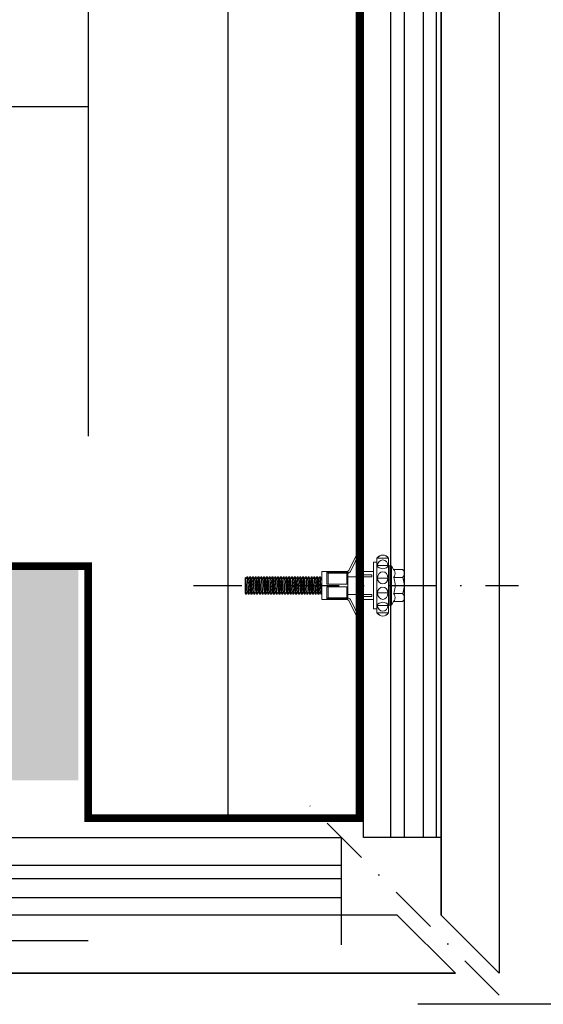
# Model space of a CAD drawing. Header units: millimetres. Extents: x -312551 to 250764, y -35891 to 59426.
# Tile 173 of 256: x -47653 to -47518, y 9063 to 9317. Entities that reach past the tile are written whole.
import ezdxf

# ---------------------------------------------------------------- set-up
doc = ezdxf.new("R2010")
doc.units = ezdxf.units.MM
doc.header["$LTSCALE"] = 2.5
doc.linetypes.add('DASHDOT', pattern=[1, 0.5, -0.25, 0, -0.25])
doc.layers.add('HATCH', color=4, linetype='Continuous', lineweight=13)
for name, color, linetype in [('NF ARCH', 4, 'Continuous'), ('NF-RC', 3, 'Continuous'), ('Rails', 1, 'Continuous'), ('TERR TILE 500', 11, 'Continuous'), ('Terracotta Tile', 30, 'Continuous')]:
    doc.layers.add(name, color=color, linetype=linetype)
doc.linetypes.add('BATTING', pattern='A,0.0001,-0.1,[134,ltypeshp.shx,S=0.1,R=0,X=-0.1,Y=0],-0.2,[134,ltypeshp.shx,S=0.1,R=180,X=0.1,Y=0],-0.1', length=0.4001)

# ---------------------------------------------------------------- blocks, each defined once
blk = doc.blocks.new('KP Tile fastener')
at = {"layer": 'Rails', "color": 7, "linetype": 'Continuous', "lineweight": 0}
for p, q in [((-3.24, 7.64), (-3.59, 7.37)), ((-3.18, 7.63), (-3.5, 7.37)), ((-2.83, 7.81), (-3.24, 7.64)), ((-2.8, 7.8), (-3.18, 7.63)), ((-2.39, 7.87), (-2.83, 7.81)), ((-2.39, 7.86), (-2.8, 7.8)), ((-1.94, 7.82), (-2.39, 7.87)), ((-1.97, 7.8), (-2.39, 7.86)), ((-1.59, 7.63), (-1.97, 7.8)), ((-1.53, 7.65), (-1.94, 7.82)), ((-1.27, 7.37), (-1.59, 7.63)), ((-1.18, 7.38), (-1.53, 7.65)), ((2.63, 3.85), (2.63, 8.3)), ((3.13, 3.04), (3.13, 8.33)), ((5.95, 3.6), (3.61, 8.44)), ((6.37, 3.87), (4.05, 8.63)), ((-3.59, 7.37), (-3.87, 7.02)), ((-3.87, 0), (-3.87, 7.02)), ((-3.5, 7.37), (-3.73, 7.02)), ((-3.73, 7.02), (-1.04, 7.02)), ((-3.63, 5.7), (-3.73, 5.14)), ((-3.73, 5.14), (-1.04, 5.14)), ((-3.73, 5.14), (-3.63, 4.82)), ((-3.34, 6.17), (-3.63, 5.7)), ((-2.9, 6.49), (-3.34, 6.17)), ((-2.39, 6.6), (-2.9, 6.49)), ((-1.87, 6.49), (-2.39, 6.6)), ((-1.43, 6.17), (-1.87, 6.49)), ((-1.14, 5.7), (-1.43, 6.17)), ((-1.04, 7.02), (-1.27, 7.37)), ((-0.9, 7.02), (-1.18, 7.38)), ((-1.04, 5.14), (-1.14, 5.7)), ((-1.14, 4.82), (-1.04, 5.14)), ((-0.9, 0), (-0.9, 7.02)), ((-0.9, 6.03), (0, 6.03)), ((0, 0), (0, 6.03)), ((0, 0), (0, 6.03)), ((-7.87, 3.5), (-7.92, 3.12)), ((-7.92, 0), (-7.92, 3.12)), ((-7.92, 3.12), (-7.87, 2.73)), ((-7.71, 3.86), (-7.87, 3.5)), ((-7.87, 2.73), (-7.71, 2.38)), ((-7.47, 4.16), (-7.71, 3.86)), ((-7.47, 4.16), (-5.19, 4.16)), ((-5.53, 3.49), (-5.58, 3.12)), ((-5.58, 3.12), (-5.53, 2.74)), ((-5.4, 3.85), (-5.53, 3.49)), ((-5.53, 2.74), (-5.4, 2.39)), ((-5.19, 4.15), (-5.4, 3.85)), ((-5.19, 4.16), (-4.68, 5.04)), ((-4.68, 0), (-4.68, 5.04)), ((-4.68, 5.04), (-4.05, 5.04)), ((-4.05, 0), (-4.05, 5.04)), ((-3.63, 4.82), (-3.34, 4.54)), ((-3.34, 3.07), (-3.63, 2.53)), ((-3.34, 4.54), (-2.39, 4.3)), ((-2.9, 3.44), (-3.34, 3.07)), ((-2.39, 3.57), (-2.9, 3.44)), ((-2.39, 4.3), (-1.43, 4.54)), ((-1.87, 3.44), (-2.39, 3.57)), ((-1.43, 3.07), (-1.87, 3.44)), ((-1.43, 4.54), (-1.14, 4.82)), ((-1.14, 2.53), (-1.43, 3.07)), ((0, 3.6), (2.38, 3.6)), ((0.43, 2.28), (0.43, 2.79)), ((0.43, 2.79), (2.88, 2.79)), ((6.6, 0.36), (6.6, 3.69)), ((6.6, 3.51), (12, 3.51)), ((6.6, 3.33), (12, 3.33)), ((6.6, 3.33), (6.87, 3.2)), ((6.87, 0.36), (6.87, 3.2)), ((6.87, 3.2), (11.73, 3.2)), ((6.95, 3.6), (12, 3.6)), ((11.73, 3.2), (12, 3.33)), ((11.73, 0.36), (11.73, 3.2)), ((12, 0.36), (12, 3.6)), ((12, 3.6), (13.35, 3.6)), ((13.35, 0), (13.35, 3.6)), ((-7.9, 0.43), (-7.92, 0)), ((-7.9, 0.43), (-7.92, 0)), ((-7.9, -0.43), (-7.92, 0)), ((-7.9, -0.43), (-7.92, 0)), ((-7.84, 0.86), (-7.9, 0.43)), ((-7.75, 1.28), (-7.84, 0.86)), ((-7.62, 1.69), (-7.75, 1.28)), ((-7.71, 2.38), (-7.47, 2.08)), ((-7.47, 2.08), (-7.62, 1.69)), ((-7.47, 2.08), (-5.19, 2.08)), ((-5.56, 0.42), (-5.58, 0)), ((-5.56, 0.42), (-5.58, 0)), ((-5.56, -0.42), (-5.58, 0)), ((-5.56, -0.42), (-5.58, 0)), ((-5.52, 0.85), (-5.56, 0.42)), ((-5.44, 1.28), (-5.52, 0.85)), ((-5.33, 1.69), (-5.44, 1.28)), ((-5.4, 2.39), (-5.19, 2.08)), ((-5.2, 2.08), (-5.33, 1.69)), ((-4.68, 0), (-4.68, -5.04)), ((-4.05, 2.09), (-3.87, 2.09)), ((-4.05, 0), (-4.05, -5.04)), ((-3.63, 2.53), (-3.73, 1.88)), ((-3.73, 1.88), (-1.04, 1.88)), ((-3.73, 1.88), (-3.63, 1.32)), ((-3.63, 1.32), (-3.34, 0.85)), ((-3.34, 0.85), (-2.9, 0.53)), ((-2.9, 0.53), (-2.39, 0.42)), ((-2.9, 0.53), (-2.39, 0.42)), ((-2.39, 0.42), (-1.87, 0.53)), ((-2.39, 0.42), (-1.87, 0.53)), ((-1.87, 0.53), (-1.43, 0.85)), ((-1.43, 0.85), (-1.14, 1.32)), ((-1.04, 1.88), (-1.14, 2.53)), ((-1.14, 1.32), (-1.04, 1.88)), ((0, 0), (0, -6.03)), ((0, 0), (0, -6.03)), ((0.43, 2.28), (6.6, 2.28)), ((2.63, 2.28), (2.63, -2.28)), ((6.6, 0.36), (12, 0.36)), ((6.6, 0.36), (6.6, -3.69)), ((13.35, 2.2), (13.38, 2.25)), ((13.35, 0), (13.35, -3.6)), ((13.38, 2.25), (13.74, -2.25)), ((13.38, 2.25), (13.53, 2.25)), ((13.53, 2.25), (13.89, -2.25)), ((13.53, 2.25), (13.77, 1.84)), ((13.77, 1.84), (13.78, 1.82)), ((13.78, 1.82), (13.8, 1.81)), ((13.8, 1.81), (13.81, 1.81)), ((13.81, 1.81), (13.83, 1.81)), ((13.82, 1.81), (14.17, -1.81)), ((13.83, 1.81), (13.85, 1.82)), ((13.85, 1.82), (13.86, 1.84)), ((13.86, 1.84), (14.1, 2.25)), ((14.1, 2.25), (14.46, -2.25)), ((14.1, 2.25), (14.25, 2.25)), ((14.25, 2.25), (14.61, -2.25)), ((14.25, 2.25), (14.49, 1.84)), ((14.49, 1.84), (14.5, 1.82)), ((14.5, 1.82), (14.52, 1.81)), ((14.52, 1.81), (14.53, 1.81)), ((14.53, 1.81), (14.55, 1.81)), ((14.54, 1.81), (14.89, -1.81)), ((14.55, 1.81), (14.57, 1.82)), ((14.57, 1.82), (14.58, 1.84)), ((14.58, 1.84), (14.82, 2.25)), ((14.82, 2.25), (15.18, -2.25)), ((14.82, 2.25), (14.97, 2.25)), ((14.97, 2.25), (15.33, -2.25)), ((14.97, 2.25), (15.21, 1.84)), ((15.21, 1.84), (15.22, 1.82)), ((15.22, 1.82), (15.24, 1.81)), ((15.24, 1.81), (15.25, 1.81)), ((15.25, 1.81), (15.27, 1.81)), ((15.26, 1.81), (15.61, -1.81)), ((15.27, 1.81), (15.29, 1.82)), ((15.29, 1.82), (15.3, 1.84)), ((15.3, 1.84), (15.54, 2.25)), ((15.54, 2.25), (15.9, -2.25)), ((15.54, 2.25), (15.69, 2.25)), ((15.69, 2.25), (16.05, -2.25)), ((15.69, 2.25), (15.93, 1.84)), ((15.93, 1.84), (15.94, 1.82)), ((15.94, 1.82), (15.96, 1.81)), ((15.96, 1.81), (15.97, 1.81)), ((15.97, 1.81), (15.99, 1.81)), ((15.98, 1.81), (16.33, -1.81)), ((15.99, 1.81), (16.01, 1.82)), ((16.01, 1.82), (16.02, 1.84)), ((16.02, 1.84), (16.26, 2.25)), ((16.26, 2.25), (16.62, -2.25)), ((16.26, 2.25), (16.41, 2.25)), ((16.41, 2.25), (16.77, -2.25)), ((16.41, 2.25), (16.65, 1.84)), ((16.65, 1.84), (16.66, 1.82)), ((16.66, 1.82), (16.68, 1.81)), ((16.68, 1.81), (16.69, 1.81)), ((16.69, 1.81), (16.71, 1.81)), ((16.7, 1.81), (17.05, -1.81)), ((16.71, 1.81), (16.73, 1.82)), ((16.73, 1.82), (16.74, 1.84)), ((16.74, 1.84), (16.98, 2.25)), ((16.98, 2.25), (17.34, -2.25)), ((16.98, 2.25), (17.13, 2.25)), ((17.13, 2.25), (17.49, -2.25)), ((17.13, 2.25), (17.37, 1.84)), ((17.37, 1.84), (17.38, 1.82)), ((17.38, 1.82), (17.4, 1.81)), ((17.4, 1.81), (17.41, 1.81)), ((17.41, 1.81), (17.43, 1.81)), ((17.42, 1.81), (17.77, -1.81)), ((17.43, 1.81), (17.45, 1.82)), ((17.45, 1.82), (17.46, 1.84)), ((17.46, 1.84), (17.7, 2.25)), ((17.7, 2.25), (18.06, -2.25)), ((17.7, 2.25), (17.85, 2.25)), ((17.85, 2.25), (18.21, -2.25)), ((17.85, 2.25), (18.09, 1.84)), ((18.09, 1.84), (18.1, 1.82)), ((18.1, 1.82), (18.12, 1.81)), ((18.12, 1.81), (18.13, 1.81)), ((18.13, 1.81), (18.15, 1.81)), ((18.14, 1.81), (18.49, -1.81)), ((18.15, 1.81), (18.17, 1.82)), ((18.17, 1.82), (18.18, 1.84)), ((18.18, 1.84), (18.42, 2.25)), ((18.42, 2.25), (18.78, -2.25)), ((18.42, 2.25), (18.57, 2.25)), ((18.57, 2.25), (18.93, -2.25)), ((18.57, 2.25), (18.81, 1.84)), ((18.81, 1.84), (18.82, 1.82)), ((18.82, 1.82), (18.84, 1.81)), ((18.84, 1.81), (18.85, 1.81)), ((18.85, 1.81), (18.87, 1.81)), ((18.86, 1.81), (19.21, -1.81)), ((18.87, 1.81), (18.89, 1.82)), ((18.89, 1.82), (18.9, 1.84)), ((18.9, 1.84), (19.14, 2.25)), ((19.14, 2.25), (19.5, -2.25)), ((19.14, 2.25), (19.29, 2.25)), ((19.29, 2.25), (19.65, -2.25)), ((19.29, 2.25), (19.53, 1.84)), ((19.53, 1.84), (19.54, 1.82)), ((19.54, 1.82), (19.56, 1.81)), ((19.56, 1.81), (19.57, 1.81)), ((19.57, 1.81), (19.59, 1.81)), ((19.58, 1.81), (19.93, -1.81)), ((19.59, 1.81), (19.61, 1.82)), ((19.61, 1.82), (19.62, 1.84)), ((19.62, 1.84), (19.86, 2.25)), ((19.86, 2.25), (20.22, -2.25)), ((19.86, 2.25), (20.01, 2.25)), ((20.01, 2.25), (20.37, -2.25)), ((20.01, 2.25), (20.25, 1.84)), ((20.25, 1.84), (20.26, 1.82)), ((20.26, 1.82), (20.28, 1.81)), ((20.28, 1.81), (20.29, 1.81)), ((20.29, 1.81), (20.31, 1.81)), ((20.3, 1.81), (20.65, -1.81)), ((20.31, 1.81), (20.33, 1.82)), ((20.33, 1.82), (20.34, 1.84)), ((20.34, 1.84), (20.58, 2.25)), ((20.58, 2.25), (20.94, -2.25)), ((20.58, 2.25), (20.73, 2.25)), ((20.73, 2.25), (21.09, -2.25)), ((20.73, 2.25), (20.97, 1.84)), ((20.97, 1.84), (20.98, 1.82)), ((20.98, 1.82), (21, 1.81)), ((21, 1.81), (21.01, 1.81)), ((21.01, 1.81), (21.03, 1.81)), ((21.02, 1.81), (21.37, -1.81)), ((21.03, 1.81), (21.05, 1.82)), ((21.05, 1.82), (21.06, 1.84)), ((21.06, 1.84), (21.3, 2.25)), ((21.3, 2.25), (21.66, -2.25)), ((21.3, 2.25), (21.45, 2.25)), ((21.45, 2.25), (21.81, -2.25)), ((21.45, 2.25), (21.69, 1.84)), ((21.69, 1.84), (21.7, 1.82)), ((21.7, 1.82), (21.72, 1.81)), ((21.72, 1.81), (21.73, 1.81)), ((21.73, 1.81), (21.75, 1.81)), ((21.74, 1.81), (22.09, -1.81)), ((21.75, 1.81), (21.77, 1.82)), ((21.77, 1.82), (21.78, 1.84)), ((21.78, 1.84), (22.02, 2.25)), ((22.02, 2.25), (22.38, -2.25)), ((22.02, 2.25), (22.17, 2.25)), ((22.17, 2.25), (22.53, -2.25)), ((22.17, 2.25), (22.41, 1.84)), ((22.41, 1.84), (22.42, 1.82)), ((22.42, 1.82), (22.44, 1.81)), ((22.44, 1.81), (22.45, 1.81)), ((22.45, 1.81), (22.47, 1.81)), ((22.46, 1.81), (22.81, -1.81)), ((22.47, 1.81), (22.49, 1.82)), ((22.49, 1.82), (22.5, 1.84)), ((22.5, 1.84), (22.74, 2.25)), ((22.74, 2.25), (23.1, -2.25)), ((22.74, 2.25), (22.89, 2.25)), ((22.89, 2.25), (23.25, -2.25)), ((22.89, 2.25), (23.13, 1.84)), ((23.13, 1.84), (23.14, 1.82)), ((23.14, 1.82), (23.16, 1.81)), ((23.16, 1.81), (23.17, 1.81)), ((23.17, 1.81), (23.19, 1.81)), ((23.18, 1.81), (23.53, -1.81)), ((23.19, 1.81), (23.21, 1.82)), ((23.21, 1.82), (23.22, 1.84)), ((23.22, 1.84), (23.46, 2.25)), ((23.46, 2.25), (23.82, -2.25)), ((23.46, 2.25), (23.61, 2.25)), ((23.61, 2.25), (23.97, -2.25)), ((23.61, 2.25), (23.85, 1.84)), ((23.85, 1.84), (23.86, 1.82)), ((23.86, 1.82), (23.88, 1.81)), ((23.88, 1.81), (23.89, 1.81)), ((23.89, 1.81), (23.91, 1.81)), ((23.9, 1.81), (24.25, -1.81)), ((23.91, 1.81), (23.93, 1.82)), ((23.93, 1.82), (23.94, 1.84)), ((23.94, 1.84), (24.18, 2.25)), ((24.18, 2.25), (24.54, -2.25)), ((24.18, 2.25), (24.33, 2.25)), ((24.33, 2.25), (24.69, -2.25)), ((24.33, 2.25), (24.57, 1.84)), ((24.57, 1.84), (24.58, 1.82)), ((24.58, 1.82), (24.6, 1.81)), ((24.6, 1.81), (24.61, 1.81)), ((24.61, 1.81), (24.63, 1.81)), ((24.62, 1.81), (24.97, -1.81)), ((24.63, 1.81), (24.65, 1.82)), ((24.65, 1.82), (24.66, 1.84)), ((24.66, 1.84), (24.9, 2.25)), ((24.9, 2.25), (25.26, -2.25)), ((24.9, 2.25), (25.05, 2.25)), ((25.05, 2.25), (25.41, -2.25)), ((25.05, 2.25), (25.29, 1.84)), ((25.29, 1.84), (25.3, 1.82)), ((25.3, 1.82), (25.32, 1.81)), ((25.32, 1.81), (25.33, 1.81)), ((25.33, 1.81), (25.35, 1.81)), ((25.34, 1.81), (25.69, -1.81)), ((25.35, 1.81), (25.37, 1.82)), ((25.37, 1.82), (25.38, 1.84)), ((25.38, 1.84), (25.62, 2.25)), ((25.62, 2.25), (25.98, -2.25)), ((25.62, 2.25), (25.77, 2.25)), ((25.77, 2.25), (26.13, -2.25)), ((25.77, 2.25), (26.01, 1.84)), ((26.01, 1.84), (26.02, 1.82)), ((26.02, 1.82), (26.04, 1.81)), ((26.04, 1.81), (26.05, 1.81)), ((26.05, 1.81), (26.07, 1.81)), ((26.06, 1.81), (26.41, -1.81)), ((26.07, 1.81), (26.09, 1.82)), ((26.09, 1.82), (26.1, 1.84)), ((26.1, 1.84), (26.34, 2.25)), ((26.34, 2.25), (26.7, -2.25)), ((26.34, 2.25), (26.49, 2.25)), ((26.49, 2.25), (26.85, -2.25)), ((26.49, 2.25), (26.73, 1.84)), ((26.73, 1.84), (26.74, 1.82)), ((26.74, 1.82), (26.76, 1.81)), ((26.76, 1.81), (26.77, 1.81)), ((26.77, 1.81), (26.79, 1.81)), ((26.78, 1.81), (27.13, -1.81)), ((26.79, 1.81), (26.81, 1.82)), ((26.81, 1.82), (26.82, 1.84)), ((26.82, 1.84), (27.06, 2.25)), ((27.06, 2.25), (27.42, -2.25)), ((27.06, 2.25), (27.21, 2.25)), ((27.21, 2.25), (27.57, -2.25)), ((27.21, 2.25), (27.45, 1.84)), ((27.45, 1.84), (27.46, 1.82)), ((27.46, 1.82), (27.48, 1.81)), ((27.48, 1.81), (27.49, 1.81)), ((27.49, 1.81), (27.51, 1.81)), ((27.5, 1.81), (27.85, -1.81)), ((27.51, 1.81), (27.53, 1.82)), ((27.53, 1.82), (27.54, 1.84)), ((27.54, 1.84), (27.78, 2.25)), ((27.78, 2.25), (28.14, -2.25)), ((27.78, 2.25), (27.93, 2.25)), ((27.93, 2.25), (28.29, -2.25)), ((27.93, 2.25), (28.17, 1.84)), ((28.17, 1.84), (28.18, 1.82)), ((28.18, 1.82), (28.2, 1.81)), ((28.2, 1.81), (28.21, 1.81)), ((28.21, 1.81), (28.23, 1.81)), ((28.22, 1.81), (28.57, -1.81)), ((28.23, 1.81), (28.25, 1.82)), ((28.25, 1.82), (28.26, 1.84)), ((28.26, 1.84), (28.5, 2.25)), ((28.5, 2.25), (28.86, -2.25)), ((28.5, 2.25), (28.65, 2.25)), ((28.65, 2.25), (29.01, -2.25)), ((28.65, 2.25), (28.89, 1.84)), ((28.89, 1.84), (28.9, 1.82)), ((28.9, 1.82), (28.92, 1.81)), ((28.92, 1.81), (28.93, 1.81)), ((28.93, 1.81), (28.95, 1.81)), ((28.94, 1.81), (29.29, -1.81)), ((28.95, 1.81), (28.97, 1.82)), ((28.97, 1.82), (28.98, 1.84)), ((28.98, 1.84), (29.22, 2.25)), ((29.22, 2.25), (29.58, -2.25)), ((29.22, 2.25), (29.37, 2.25)), ((29.37, 2.25), (29.73, -2.25)), ((29.37, 2.25), (29.61, 1.84)), ((29.61, 1.84), (29.62, 1.82)), ((29.62, 1.82), (29.64, 1.81)), ((29.64, 1.81), (29.65, 1.81)), ((29.65, 1.81), (29.67, 1.81)), ((29.66, 1.81), (30.01, -1.81)), ((29.67, 1.81), (29.69, 1.82)), ((29.69, 1.82), (29.7, 1.84)), ((29.7, 1.84), (29.94, 2.25)), ((29.94, 2.25), (30.09, 2.25)), ((29.94, 2.25), (30.3, -2.25)), ((30.09, 2.25), (30.33, 1.84)), ((30.09, 2.25), (30.45, -2.25)), ((30.33, 1.84), (30.34, 1.82)), ((30.34, 1.82), (30.36, 1.81)), ((30.36, 1.81), (30.37, 1.81)), ((30.37, 1.81), (30.39, 1.81)), ((30.38, 1.81), (30.73, -1.81)), ((30.39, 1.81), (30.41, 1.82)), ((30.41, 1.82), (30.42, 1.84)), ((30.42, 1.84), (30.66, 2.25)), ((30.66, 2.25), (30.81, 2.25)), ((30.66, 2.25), (31.02, -2.25)), ((30.81, 2.25), (31.05, 1.84)), ((30.81, 2.25), (31.17, -2.25)), ((31.05, 1.84), (31.06, 1.82)), ((31.06, 1.82), (31.08, 1.81)), ((31.08, 1.81), (31.09, 1.81)), ((31.09, 1.81), (31.11, 1.81)), ((31.1, 1.81), (31.45, -1.81)), ((31.11, 1.81), (31.13, 1.82)), ((31.13, 1.82), (31.14, 1.84)), ((31.14, 1.84), (31.38, 2.25)), ((31.38, 2.25), (31.53, 2.25)), ((31.38, 2.25), (31.74, -2.25)), ((31.53, 2.25), (31.77, 1.84)), ((31.53, 2.25), (31.89, -2.25)), ((31.77, 1.84), (31.78, 1.82)), ((31.78, 1.82), (31.8, 1.81)), ((31.8, 1.81), (31.81, 1.81)), ((31.81, 1.81), (31.83, 1.81)), ((31.82, 1.81), (32.17, -1.81)), ((31.83, 1.81), (31.85, 1.82)), ((31.85, 1.82), (31.86, 1.84)), ((31.86, 1.84), (32.1, 2.25)), ((32.1, 2.25), (32.25, 2.25)), ((32.1, 2.25), (32.46, -2.25)), ((32.25, 2.25), (32.49, 1.84)), ((32.25, 2.25), (32.61, -2.25)), ((32.49, 1.84), (32.5, 1.82)), ((32.5, 1.82), (32.52, 1.81)), ((32.52, 1.81), (32.53, 1.81)), ((32.53, 1.81), (32.55, 1.81)), ((32.54, 1.81), (32.89, -1.81)), ((32.55, 1.81), (32.57, 1.82)), ((32.57, 1.82), (32.58, 1.84)), ((32.58, 1.84), (32.82, 2.25)), ((32.82, 2.25), (32.97, 2.25)), ((32.82, 2.25), (33.1, -1.25)), ((32.97, 2.25), (33.1, 2.02)), ((32.97, 2.25), (33.1, 0.61)), ((33.1, -2.11), (33.1, 2.02)), ((-7.92, 0), (-7.92, -3.12)), ((-7.84, -0.86), (-7.9, -0.43)), ((-7.84, -0.86), (-7.9, -0.43)), ((-7.87, -2.73), (-7.71, -2.38)), ((-7.75, -1.28), (-7.84, -0.86)), ((-7.62, -1.69), (-7.75, -1.28)), ((-7.71, -2.38), (-7.47, -2.08)), ((-7.47, -2.08), (-7.62, -1.69)), ((-7.47, -2.08), (-5.19, -2.08)), ((-5.52, -0.85), (-5.56, -0.42)), ((-5.52, -0.85), (-5.56, -0.42)), ((-5.53, -2.74), (-5.4, -2.39)), ((-5.44, -1.28), (-5.52, -0.85)), ((-5.33, -1.69), (-5.44, -1.28)), ((-5.4, -2.39), (-5.19, -2.08)), ((-5.2, -2.08), (-5.33, -1.69)), ((-4.05, -2.09), (-3.87, -2.09)), ((-3.87, 0), (-3.87, -7.02)), ((-3.73, -1.88), (-3.63, -1.32)), ((-3.63, -2.53), (-3.73, -1.88)), ((-3.73, -1.88), (-1.04, -1.88)), ((-3.63, -1.32), (-3.34, -0.85)), ((-3.34, -3.07), (-3.63, -2.53)), ((-3.34, -0.85), (-2.9, -0.53)), ((-3.34, -0.85), (-2.9, -0.53)), ((-2.9, -0.53), (-2.39, -0.42)), ((-2.9, -0.53), (-2.39, -0.42)), ((-2.39, -0.42), (-1.87, -0.53)), ((-2.39, -0.42), (-1.87, -0.53)), ((-1.87, -0.53), (-1.43, -0.85)), ((-1.87, -0.53), (-1.43, -0.85)), ((-1.43, -0.85), (-1.14, -1.32)), ((-1.14, -2.53), (-1.43, -3.07)), ((-1.14, -1.32), (-1.04, -1.88)), ((-1.04, -1.88), (-1.14, -2.53)), ((-0.9, 0), (-0.9, -7.02)), ((0.43, -2.28), (0.43, -2.79)), ((0.43, -2.28), (6.6, -2.28)), ((6.6, -0.36), (12, -0.36)), ((6.87, -0.36), (6.87, -3.2)), ((11.73, -0.36), (11.73, -3.2)), ((12, -0.36), (12, -3.6)), ((13.35, -0.78), (13.45, -1.81)), ((13.35, -1.94), (13.41, -1.84)), ((13.42, -1.82), (13.41, -1.84)), ((13.44, -1.81), (13.42, -1.82)), ((13.45, -1.81), (13.44, -1.81)), ((13.47, -1.81), (13.45, -1.81)), ((13.49, -1.82), (13.47, -1.81)), ((13.5, -1.84), (13.49, -1.82)), ((13.5, -1.84), (13.74, -2.25)), ((13.74, -2.25), (13.89, -2.25)), ((13.89, -2.25), (14.13, -1.84)), ((14.14, -1.82), (14.13, -1.84)), ((14.16, -1.81), (14.14, -1.82)), ((14.17, -1.81), (14.16, -1.81)), ((14.19, -1.81), (14.17, -1.81)), ((14.21, -1.82), (14.19, -1.81)), ((14.22, -1.84), (14.21, -1.82)), ((14.22, -1.84), (14.46, -2.25)), ((14.46, -2.25), (14.61, -2.25)), ((14.61, -2.25), (14.85, -1.84)), ((14.86, -1.82), (14.85, -1.84)), ((14.88, -1.81), (14.86, -1.82)), ((14.89, -1.81), (14.88, -1.81)), ((14.91, -1.81), (14.89, -1.81)), ((14.93, -1.82), (14.91, -1.81)), ((14.94, -1.84), (14.93, -1.82)), ((14.94, -1.84), (15.18, -2.25)), ((15.18, -2.25), (15.33, -2.25)), ((15.33, -2.25), (15.57, -1.84)), ((15.58, -1.82), (15.57, -1.84)), ((15.6, -1.81), (15.58, -1.82)), ((15.61, -1.81), (15.6, -1.81)), ((15.63, -1.81), (15.61, -1.81)), ((15.65, -1.82), (15.63, -1.81)), ((15.66, -1.84), (15.65, -1.82)), ((15.66, -1.84), (15.9, -2.25)), ((15.9, -2.25), (16.05, -2.25)), ((16.05, -2.25), (16.29, -1.84)), ((16.3, -1.82), (16.29, -1.84)), ((16.32, -1.81), (16.3, -1.82)), ((16.33, -1.81), (16.32, -1.81)), ((16.35, -1.81), (16.33, -1.81)), ((16.37, -1.82), (16.35, -1.81)), ((16.38, -1.84), (16.37, -1.82)), ((16.38, -1.84), (16.62, -2.25)), ((16.62, -2.25), (16.77, -2.25)), ((16.77, -2.25), (17.01, -1.84)), ((17.02, -1.82), (17.01, -1.84)), ((17.04, -1.81), (17.02, -1.82)), ((17.05, -1.81), (17.04, -1.81)), ((17.07, -1.81), (17.05, -1.81)), ((17.09, -1.82), (17.07, -1.81)), ((17.1, -1.84), (17.09, -1.82)), ((17.1, -1.84), (17.34, -2.25)), ((17.34, -2.25), (17.49, -2.25)), ((17.49, -2.25), (17.73, -1.84)), ((17.74, -1.82), (17.73, -1.84)), ((17.76, -1.81), (17.74, -1.82)), ((17.77, -1.81), (17.76, -1.81)), ((17.79, -1.81), (17.77, -1.81)), ((17.81, -1.82), (17.79, -1.81)), ((17.82, -1.84), (17.81, -1.82)), ((17.82, -1.84), (18.06, -2.25)), ((18.06, -2.25), (18.21, -2.25)), ((18.21, -2.25), (18.45, -1.84)), ((18.46, -1.82), (18.45, -1.84)), ((18.48, -1.81), (18.46, -1.82)), ((18.49, -1.81), (18.48, -1.81)), ((18.51, -1.81), (18.49, -1.81)), ((18.53, -1.82), (18.51, -1.81)), ((18.54, -1.84), (18.53, -1.82)), ((18.54, -1.84), (18.78, -2.25)), ((18.78, -2.25), (18.93, -2.25)), ((18.93, -2.25), (19.17, -1.84)), ((19.18, -1.82), (19.17, -1.84)), ((19.2, -1.81), (19.18, -1.82)), ((19.21, -1.81), (19.2, -1.81)), ((19.23, -1.81), (19.21, -1.81)), ((19.25, -1.82), (19.23, -1.81)), ((19.26, -1.84), (19.25, -1.82)), ((19.26, -1.84), (19.5, -2.25)), ((19.5, -2.25), (19.65, -2.25)), ((19.65, -2.25), (19.89, -1.84)), ((19.9, -1.82), (19.89, -1.84)), ((19.92, -1.81), (19.9, -1.82)), ((19.93, -1.81), (19.92, -1.81)), ((19.95, -1.81), (19.93, -1.81)), ((19.97, -1.82), (19.95, -1.81)), ((19.98, -1.84), (19.97, -1.82)), ((19.98, -1.84), (20.22, -2.25)), ((20.22, -2.25), (20.37, -2.25)), ((20.37, -2.25), (20.61, -1.84)), ((20.62, -1.82), (20.61, -1.84)), ((20.64, -1.81), (20.62, -1.82)), ((20.65, -1.81), (20.64, -1.81)), ((20.67, -1.81), (20.65, -1.81)), ((20.69, -1.82), (20.67, -1.81)), ((20.7, -1.84), (20.69, -1.82)), ((20.7, -1.84), (20.94, -2.25)), ((20.94, -2.25), (21.09, -2.25)), ((21.09, -2.25), (21.33, -1.84)), ((21.34, -1.82), (21.33, -1.84)), ((21.36, -1.81), (21.34, -1.82)), ((21.37, -1.81), (21.36, -1.81)), ((21.39, -1.81), (21.37, -1.81)), ((21.41, -1.82), (21.39, -1.81)), ((21.42, -1.84), (21.41, -1.82)), ((21.42, -1.84), (21.66, -2.25)), ((21.66, -2.25), (21.81, -2.25)), ((21.81, -2.25), (22.05, -1.84)), ((22.06, -1.82), (22.05, -1.84)), ((22.08, -1.81), (22.06, -1.82)), ((22.09, -1.81), (22.08, -1.81)), ((22.11, -1.81), (22.09, -1.81)), ((22.13, -1.82), (22.11, -1.81)), ((22.14, -1.84), (22.13, -1.82)), ((22.14, -1.84), (22.38, -2.25)), ((22.38, -2.25), (22.53, -2.25)), ((22.53, -2.25), (22.77, -1.84)), ((22.78, -1.82), (22.77, -1.84)), ((22.8, -1.81), (22.78, -1.82)), ((22.81, -1.81), (22.8, -1.81)), ((22.83, -1.81), (22.81, -1.81)), ((22.85, -1.82), (22.83, -1.81)), ((22.86, -1.84), (22.85, -1.82)), ((22.86, -1.84), (23.1, -2.25)), ((23.1, -2.25), (23.25, -2.25)), ((23.25, -2.25), (23.49, -1.84)), ((23.5, -1.82), (23.49, -1.84)), ((23.52, -1.81), (23.5, -1.82)), ((23.53, -1.81), (23.52, -1.81)), ((23.55, -1.81), (23.53, -1.81)), ((23.57, -1.82), (23.55, -1.81)), ((23.58, -1.84), (23.57, -1.82)), ((23.58, -1.84), (23.82, -2.25)), ((23.82, -2.25), (23.97, -2.25)), ((23.97, -2.25), (24.21, -1.84)), ((24.22, -1.82), (24.21, -1.84)), ((24.24, -1.81), (24.22, -1.82)), ((24.25, -1.81), (24.24, -1.81)), ((24.27, -1.81), (24.25, -1.81)), ((24.29, -1.82), (24.27, -1.81)), ((24.3, -1.84), (24.29, -1.82)), ((24.3, -1.84), (24.54, -2.25)), ((24.54, -2.25), (24.69, -2.25)), ((24.69, -2.25), (24.93, -1.84)), ((24.94, -1.82), (24.93, -1.84)), ((24.96, -1.81), (24.94, -1.82)), ((24.97, -1.81), (24.96, -1.81)), ((24.99, -1.81), (24.97, -1.81)), ((25.01, -1.82), (24.99, -1.81)), ((25.02, -1.84), (25.01, -1.82)), ((25.02, -1.84), (25.26, -2.25)), ((25.26, -2.25), (25.41, -2.25)), ((25.41, -2.25), (25.65, -1.84)), ((25.66, -1.82), (25.65, -1.84)), ((25.68, -1.81), (25.66, -1.82)), ((25.69, -1.81), (25.68, -1.81)), ((25.71, -1.81), (25.69, -1.81)), ((25.73, -1.82), (25.71, -1.81)), ((25.74, -1.84), (25.73, -1.82)), ((25.74, -1.84), (25.98, -2.25)), ((25.98, -2.25), (26.13, -2.25)), ((26.13, -2.25), (26.37, -1.84)), ((26.38, -1.82), (26.37, -1.84)), ((26.4, -1.81), (26.38, -1.82)), ((26.41, -1.81), (26.4, -1.81)), ((26.43, -1.81), (26.41, -1.81)), ((26.45, -1.82), (26.43, -1.81)), ((26.46, -1.84), (26.45, -1.82)), ((26.46, -1.84), (26.7, -2.25)), ((26.7, -2.25), (26.85, -2.25)), ((26.85, -2.25), (27.09, -1.84)), ((27.1, -1.82), (27.09, -1.84)), ((27.12, -1.81), (27.1, -1.82)), ((27.13, -1.81), (27.12, -1.81)), ((27.15, -1.81), (27.13, -1.81)), ((27.17, -1.82), (27.15, -1.81)), ((27.18, -1.84), (27.17, -1.82)), ((27.18, -1.84), (27.42, -2.25)), ((27.42, -2.25), (27.57, -2.25)), ((27.57, -2.25), (27.81, -1.84)), ((27.82, -1.82), (27.81, -1.84)), ((27.84, -1.81), (27.82, -1.82)), ((27.85, -1.81), (27.84, -1.81)), ((27.87, -1.81), (27.85, -1.81)), ((27.89, -1.82), (27.87, -1.81)), ((27.9, -1.84), (27.89, -1.82)), ((27.9, -1.84), (28.14, -2.25)), ((28.14, -2.25), (28.29, -2.25)), ((28.29, -2.25), (28.53, -1.84)), ((28.54, -1.82), (28.53, -1.84)), ((28.56, -1.81), (28.54, -1.82)), ((28.57, -1.81), (28.56, -1.81)), ((28.59, -1.81), (28.57, -1.81)), ((28.61, -1.82), (28.59, -1.81)), ((28.62, -1.84), (28.61, -1.82)), ((28.62, -1.84), (28.86, -2.25)), ((28.86, -2.25), (29.01, -2.25)), ((29.01, -2.25), (29.25, -1.84)), ((29.26, -1.82), (29.25, -1.84)), ((29.28, -1.81), (29.26, -1.82)), ((29.29, -1.81), (29.28, -1.81)), ((29.31, -1.81), (29.29, -1.81)), ((29.33, -1.82), (29.31, -1.81)), ((29.34, -1.84), (29.33, -1.82)), ((29.34, -1.84), (29.58, -2.25)), ((29.58, -2.25), (29.73, -2.25)), ((29.73, -2.25), (29.97, -1.84)), ((29.98, -1.82), (29.97, -1.84)), ((30, -1.81), (29.98, -1.82)), ((30.01, -1.81), (30, -1.81)), ((30.03, -1.81), (30.01, -1.81)), ((30.05, -1.82), (30.03, -1.81)), ((30.06, -1.84), (30.05, -1.82)), ((30.06, -1.84), (30.3, -2.25)), ((30.3, -2.25), (30.45, -2.25)), ((30.45, -2.25), (30.69, -1.84)), ((30.7, -1.82), (30.69, -1.84)), ((30.72, -1.81), (30.7, -1.82)), ((30.73, -1.81), (30.72, -1.81)), ((30.75, -1.81), (30.73, -1.81)), ((30.77, -1.82), (30.75, -1.81)), ((30.78, -1.84), (30.77, -1.82)), ((30.78, -1.84), (31.02, -2.25)), ((31.02, -2.25), (31.17, -2.25)), ((31.17, -2.25), (31.41, -1.84)), ((31.42, -1.82), (31.41, -1.84)), ((31.44, -1.81), (31.42, -1.82)), ((31.45, -1.81), (31.44, -1.81)), ((31.47, -1.81), (31.45, -1.81)), ((31.49, -1.82), (31.47, -1.81)), ((31.5, -1.84), (31.49, -1.82)), ((31.5, -1.84), (31.74, -2.25)), ((31.74, -2.25), (31.89, -2.25)), ((31.89, -2.25), (32.13, -1.84)), ((32.14, -1.82), (32.13, -1.84)), ((32.16, -1.81), (32.14, -1.82)), ((32.17, -1.81), (32.16, -1.81)), ((32.19, -1.81), (32.17, -1.81)), ((32.21, -1.82), (32.19, -1.81)), ((32.22, -1.84), (32.21, -1.82)), ((32.22, -1.84), (32.46, -2.25)), ((32.46, -2.25), (32.61, -2.25)), ((32.61, -2.25), (32.85, -1.84)), ((32.86, -1.82), (32.85, -1.84)), ((32.88, -1.81), (32.86, -1.82)), ((32.89, -1.81), (32.88, -1.81)), ((32.91, -1.81), (32.89, -1.81)), ((32.93, -1.82), (32.91, -1.81)), ((32.94, -1.84), (32.93, -1.82)), ((32.94, -1.84), (33.1, -2.11)), ((-7.92, -3.12), (-7.87, -2.73)), ((-7.87, -3.5), (-7.92, -3.12)), ((-7.71, -3.86), (-7.87, -3.5)), ((-7.47, -4.16), (-7.71, -3.86)), ((-7.47, -4.16), (-5.19, -4.16)), ((-5.58, -3.12), (-5.53, -2.74)), ((-5.53, -3.49), (-5.58, -3.12)), ((-5.4, -3.85), (-5.53, -3.49)), ((-5.19, -4.15), (-5.4, -3.85)), ((-5.19, -4.16), (-4.68, -5.04)), ((-4.68, -5.04), (-4.05, -5.04)), ((-3.73, -5.14), (-3.63, -4.82)), ((-3.63, -4.82), (-3.34, -4.54)), ((-2.9, -3.44), (-3.34, -3.07)), ((-3.34, -4.54), (-2.39, -4.3)), ((-2.39, -3.57), (-2.9, -3.44)), ((-1.87, -3.44), (-2.39, -3.57)), ((-2.39, -4.3), (-1.43, -4.54)), ((-1.43, -3.07), (-1.87, -3.44)), ((-1.43, -4.54), (-1.14, -4.82)), ((-1.14, -4.82), (-1.04, -5.14)), ((0, -3.6), (2.38, -3.6)), ((0.43, -2.79), (2.88, -2.79)), ((2.63, -3.85), (2.63, -8.3)), ((3.13, -3.04), (3.13, -8.33)), ((5.95, -3.6), (3.61, -8.44)), ((6.37, -3.87), (4.05, -8.63)), ((6.6, -3.33), (6.87, -3.2)), ((6.6, -3.33), (12, -3.33)), ((6.6, -3.51), (12, -3.51)), ((6.87, -3.2), (11.73, -3.2)), ((6.95, -3.6), (12, -3.6)), ((11.73, -3.2), (12, -3.33)), ((12, -3.6), (13.35, -3.6)), ((-3.59, -7.37), (-3.87, -7.02)), ((-3.63, -5.7), (-3.73, -5.14)), ((-3.73, -5.14), (-1.04, -5.14)), ((-3.5, -7.37), (-3.73, -7.02)), ((-3.73, -7.02), (-1.04, -7.02)), ((-3.34, -6.17), (-3.63, -5.7)), ((-3.24, -7.64), (-3.59, -7.37)), ((-3.18, -7.63), (-3.5, -7.37)), ((-2.9, -6.49), (-3.34, -6.17)), ((-2.39, -6.6), (-2.9, -6.49)), ((-1.87, -6.49), (-2.39, -6.6)), ((-1.43, -6.17), (-1.87, -6.49)), ((-1.27, -7.37), (-1.59, -7.63)), ((-1.18, -7.38), (-1.53, -7.65)), ((-1.14, -5.7), (-1.43, -6.17)), ((-1.04, -7.02), (-1.27, -7.37)), ((-0.9, -7.02), (-1.18, -7.38)), ((-1.04, -5.14), (-1.14, -5.7)), ((-0.9, -6.03), (0, -6.03)), ((-2.83, -7.81), (-3.24, -7.64)), ((-2.8, -7.8), (-3.18, -7.63)), ((-2.39, -7.87), (-2.83, -7.81)), ((-2.39, -7.86), (-2.8, -7.8)), ((-1.97, -7.8), (-2.39, -7.86)), ((-1.94, -7.82), (-2.39, -7.87)), ((-1.59, -7.63), (-1.97, -7.8)), ((-1.53, -7.65), (-1.94, -7.82))]:
    blk.add_line(p, q, dxfattribs=at)
for centre, radius, start, end in [((3.38, 8.3), 0.75, 26.0089, 180), ((3.38, 8.33), 0.25, 25.8375, 180), ((2.38, 3.85), 0.25, 270, 360), ((6.96, 4.37), 1.27, 217.172, 253.6075), ((6.95, 4.35), 0.75, 219.9145, 270), ((2.38, -3.85), 0.25, 0, 90), ((2.88, -3.04), 0.25, 360, 90), ((6.96, -4.37), 1.27, 106.3925, 142.828), ((6.95, -4.35), 0.75, 90, 140.0855), ((3.38, -8.3), 0.75, 180, 333.9911), ((3.38, -8.33), 0.25, 180, 334.1625)]:
    blk.add_arc(centre, radius, start, end, dxfattribs=at)

msp = doc.modelspace()

# ---------------------------------------------------------------- hatches: boundary and pattern name
at = {"linetype": 'Continuous'}
h = msp.add_hatch(color=8, dxfattribs=at)
edge = h.paths.add_edge_path()
edge.add_line((-47664.45, 9166.77), (-47668.05, 9166.77))
edge.add_arc((-47668.05, 9165.77), 1, -270, -180)
edge.add_line((-47669.05, 9165.77), (-47669.05, 9131.15))
edge.add_arc((-47666.7, 9132), 2.5, -160.1929, -95)
edge.add_line((-47666.92, 9129.51), (-47659.37, 9128.85))
edge.add_arc((-47659.65, 9125.66), 3.2, 0, 85, ccw=False)
edge.add_line((-47656.45, 9125.66), (-47656.45, 9123.97))
edge.add_arc((-47659.65, 9123.97), 3.2, -90, 0, ccw=False)
edge.add_line((-47659.65, 9120.77), (-47637.51, 9120.77))
edge.add_line((-47637.51, 9120.77), (-47637.51, 9175.98))
edge.add_line((-47637.51, 9175.98), (-47679.53, 9175.98))
edge.add_arc((-47679.53, 9174.58), 1.4, -360, -269.9988, ccw=False)
edge.add_line((-47678.13, 9174.58), (-47678.13, 9172.18))
edge.add_line((-47678.13, 9172.18), (-47678.13, 9172.18))
edge.add_arc((-47676.13, 9172.08), 2, -182.6445, -38.2899)
edge.add_arc((-47673.78, 9170.22), 1, -281.3099, -218.2899, ccw=False)
edge.add_line((-47673.58, 9171.2), (-47664.19, 9169.33))
edge.add_arc((-47664.45, 9168.06), 1.29, -90, 78.6901, ccw=False)
at = {"layer": 'HATCH'}
h = msp.add_hatch(dxfattribs=at)
h.set_pattern_fill('AR-CONC', color=8, scale=20, style=0)
h.set_pattern_definition([(310, (-2130239.33, 4434386.73), (143.4520365, 12.550427), [15, -165]), (5, (-2130239.33, 4434386.73), (-27.7502667, -150.4384267), [12, -132]), (259.5486, (-2130227.37, 4434387.77), (115.7018763, -137.8879084), [12.748038, -140.2284224]), (313.8158, (-2130239.33, 4434346.73), (213.44821, 33.103803), [22.5, -247.5]), (263.3644, (-2130221.54, 4434349.49), (186.932541, -194.823574), [19.122058, -210.3426]), (8.8158, (-2130239.33, 4434346.73), (186.932389, -194.82372), [18, -198]), (339, (-2130219.33, 4434356.73), (119.3814104, 80.523778), [15, -165]), (34, (-2130219.33, 4434356.73), (48.6630664, -145.030009), [12, -132]), (288.5486, (-2130209.38, 4434363.44), (168.0445257, -64.5060993), [12.748038, -140.2284224]), (322.5, (-2130239.327, 4434386.726), (2.43197106, -66.57877077), [0, -130.4, 0, -134, 0, -132.5]), (352.5, (-2130239.33, 4434386.73), (52.6139075, -78.8823424), [0, -76.4, 0, -127.4, 0, -50.5]), (32.5, (-2130283.93, 4434386.726), (106.76448723, 4.51097435), [0, -50, 0, -156, 0, -207]), (42.5, (-2130303.93, 4434386.73), (116.6372339, -20.0209965), [0, -65, 0, -103.6, 0, -147])])
edge = h.paths.add_edge_path()
edge.add_line((-47634.98, 9209.47), (-48094.74, 9209.47))
edge.add_spline(control_points=[(-48094.74, 9209.47), (-48099.48, 9209.52), (-48104.23, 9209.57), (-48108.99, 9209.47)], knot_values=[0, 0, 0, 0, 14.459418, 14.459418, 14.459418, 14.459418], degree=3, periodic=0)
edge.add_line((-48108.99, 9209.47), (-48534.98, 9209.47))
edge.add_line((-48534.98, 9209.47), (-48534.98, 9424.47))
edge.add_line((-48534.98, 9424.47), (-47634.98, 9424.47))
edge.add_line((-47634.98, 9424.47), (-47634.98, 9391.87))
edge.add_line((-47634.98, 9391.87), (-47655.56, 9391.87))
edge.add_line((-47655.56, 9391.87), (-47655.61, 9391.51))
edge.add_line((-47655.61, 9391.51), (-47657.94, 9389.34))
edge.add_line((-47657.94, 9389.34), (-47657.61, 9389.36))
edge.add_line((-47657.61, 9389.36), (-47655.22, 9387.14))
edge.add_line((-47655.22, 9387.14), (-47634.98, 9387.14))
edge.add_line((-47634.98, 9387.14), (-47634.98, 9209.47))

# ---------------------------------------------------------------- linework, layer by layer
at = {"color": 8, "linetype": 'Continuous'}
for p, q in [((-47563.98, 9105.97), (-47563.98, 9527.97)), ((-47556.9, 9105.97), (-47556.9, 9527.97)), ((-47553.41, 9105.97), (-47553.41, 9527.97)), ((-47548.49, 9105.97), (-47548.49, 9527.97)), ((-47545.13, 9105.97), (-47545.13, 9527.97)), ((-48132.29, 9105.97), (-47569.63, 9105.97)), ((-47569.63, 9078.28), (-47569.63, 9105.97)), ((-47543.98, 9105.97), (-47563.98, 9105.97)), ((-48132.29, 9098.89), (-47569.63, 9098.89)), ((-48132.29, 9095.4), (-47569.63, 9095.4)), ((-48132.29, 9090.49), (-47569.63, 9090.49))]:
    msp.add_line(p, q, dxfattribs=at)
at = {"color": 8, "linetype": 'BATTING', "ltscale": 75}
msp.add_line((-47598.98, 9522.97), (-47598.98, 9110.97), dxfattribs=at)
at = {"color": 8, "linetype": 'DASHDOT', "ltscale": 10}
for p, q in [((-47607.83, 9170.97), (-47523.98, 9170.97)), ((-47528.98, 9065.32), (-47581.81, 9118.15))]:
    msp.add_line(p, q, dxfattribs=at)
at = {"color": 8, "linetype": 'Continuous', "const_width": 2}
msp.add_lwpolyline([(-47710.29, 9457.96), (-47634.98, 9457.97), (-47634.98, 9522.97), (-47564.98, 9522.97), (-47564.98, 9110.97), (-47634.98, 9110.97), (-47634.98, 9175.97), (-47813.29, 9175.97)], dxfattribs=at)
at = {"layer": 'NF ARCH', "color": 8}
msp.add_line((-55029.98, 9079.47), (-47634.98, 9079.47), dxfattribs=at)
msp.add_line((-55029.98, 9079.47), (-47634.98, 9079.47), dxfattribs=at)
at = {"layer": 'NF-RC', "color": 8}
msp.add_line((-47634.98, 9424.47), (-47634.98, 9209.47), dxfattribs=at)
for points in [[(-47634.98, 9424.47), (-47634.98, 9209.47)], [(-54244.98, 9079.47), (-54244.98, 9294.47), (-47634.98, 9294.47)], [(-54244.98, 9079.47), (-54244.98, 9079.47), (-47634.98, 9079.47)]]:
    msp.add_lwpolyline(points, dxfattribs=at)
at = {"layer": 'TERR TILE 500', "color": 8}
msp.add_line((-47262.5, 9062.97), (-47549.98, 9062.97), dxfattribs=at)
at = {"layer": 'Terracotta Tile', "color": 8}
for p, q in [((-47528.98, 9562.97), (-47528.98, 9070.97)), ((-47543.98, 9547.97), (-47543.98, 9085.97)), ((-47555.28, 9085.97), (-48132.28, 9085.97)), ((-47555.28, 9085.97), (-47540.28, 9070.97)), ((-47543.98, 9085.97), (-47528.98, 9070.97)), ((-47540.28, 9070.97), (-48132.28, 9070.97))]:
    msp.add_line(p, q, dxfattribs=at)
for points in [[(-47528.98, 9562.97), (-47528.98, 9070.97), (-47543.98, 9085.97), (-47543.98, 9547.97), (-47528.98, 9562.97)], [(-48132.28, 9070.97), (-47540.28, 9070.97), (-47555.28, 9085.97), (-48132.29, 9085.97), (-48132.28, 9070.97)]]:
    msp.add_lwpolyline(points, dxfattribs=at)

# ---------------------------------------------------------------- block references
at = {"color": 8, "linetype": 'Continuous', "rotation": 180}
msp.add_blockref('KP Tile fastener', (-47561.4, 9170.97), dxfattribs=at)

doc.saveas('drawing.dxf')
